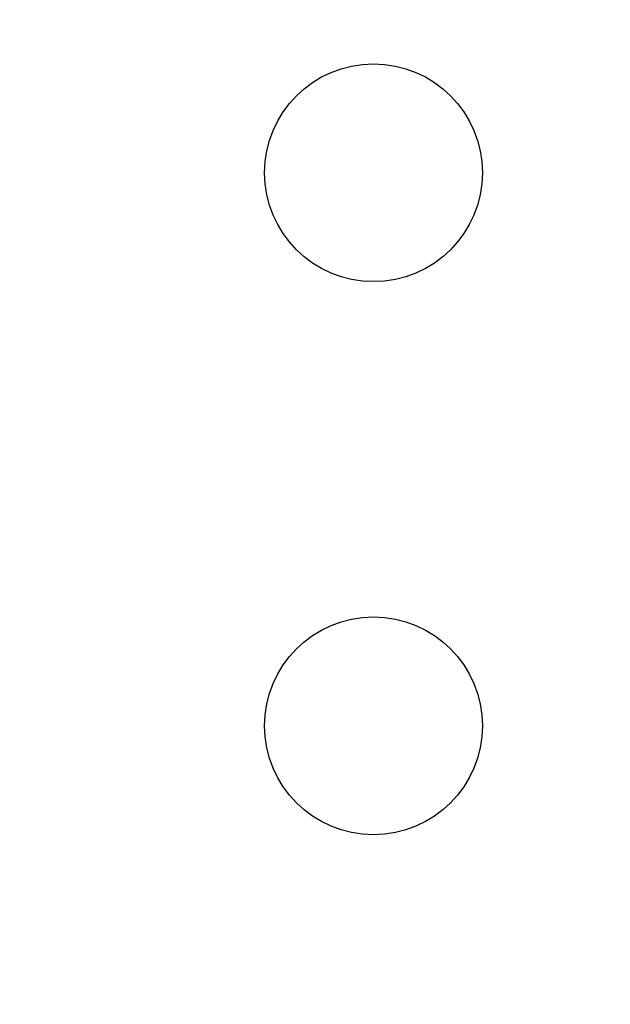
# Model space of a CAD drawing. Header units: millimetres. Extents: x 0 to 297, y 0 to 210.
# Tile 123 of 172: x 205.23 to 207.95, y 94.89 to 99.42. Entities that reach past the tile are written whole.
import ezdxf

# ---------------------------------------------------------------- set-up
doc = ezdxf.new("R2010")
doc.units = ezdxf.units.MM
doc.header["$LTSCALE"] = 16.335
doc.header["$PDMODE"] = 3
doc.header["$PDSIZE"] = 8
doc.layers.get('0').update_dxf_attribs({"linetype": 'CONTINUOUS'})
doc.layers.get('Defpoints').update_dxf_attribs({"linetype": 'CONTINUOUS'})
doc.layers.add('OPEN_CASCADEDXF_CONTINUOUS_LINE', color=7, linetype='CONTINUOUS')
doc.styles.get("Standard").update_dxf_attribs({"font": '仿宋_GB2312.ttf'})
doc.dimstyles.get("Standard").update_dxf_attribs({"dimtxt": 2.5, "dimasz": 3.5, "dimexe": 1.5, "dimexo": 1, "dimtad": 1, "dimdsep": 46, "dimtxsty": 'Standard', "dimblk": '_FILLED', "dimblk1": '_FILLED', "dimblk2": '_FILLED', "dimcen": 0.09, "dimazin": 2, "dimtol": 1, "dimtp": 0.01, "dimtm": 0.01, "dimtfac": 1, "dimtofl": 0, "dimtmove": 0, "dimatfit": 3, "dimldrblk": '_FILLED', "dimfxl": 1, "dimtolj": 1, "dimarcsym": 0})

# ---------------------------------------------------------------- blocks, each defined once
blk = doc.blocks.new('_FILLED')
at = {"color": 0, "linetype": 'ByBlock'}
blk.add_solid([(0, 0), (-1, 0.1714), (-1, -0.1714)], dxfattribs=at)
blk = doc.blocks.new('*D34')
at = {"color": 0, "lineweight": -2, "transparency": 16777216}
for p, q in [((202.7794, 105.9036), (213.6607, 105.9036)), ((212.1607, 104.9036), (212.1607, 100.7566)), ((212.1607, 94.3596), (212.1607, 98.5066)), ((208.0944, 93.3596), (213.6607, 93.3596))]:
    blk.add_line(p, q, dxfattribs=at)
at = {"layer": 'Defpoints', "color": 0, "transparency": 16777216}
for p in [(201.7794, 105.9036), (207.0944, 93.3596), (212.1607, 93.3596)]:
    blk.add_point(p, dxfattribs=at)
at = {"color": 0, "lineweight": -2, "transparency": 16777216}
for p, rotation in [((212.1607, 105.9036), 90), ((212.1607, 93.3596), 270)]:
    blk.add_blockref('_FILLED', p, dxfattribs=dict(at, rotation=rotation))
at = {"color": 0, "transparency": 16777216, "insert": (212.1607, 99.6316), "char_height": 1, "attachment_point": 5}
blk.add_mtext('\\A1;12.54', dxfattribs=at)

msp = doc.modelspace()

# ---------------------------------------------------------------- linework, layer by layer
at = {"layer": 'OPEN_CASCADEDXF_CONTINUOUS_LINE', "color": 7, "linetype": 'Continuous'}
for centre in [(206.8594, 98.7136), (206.8594, 96.1736)]:
    msp.add_circle(centre, 0.5, dxfattribs=at)

# ---------------------------------------------------------------- dimensions: what is measured, and where the dimension line sits
at = {"color": 3}
dim = msp.add_linear_dim(base=(212.1607, 93.3596), p1=(201.7794, 105.9036), p2=(207.0944, 93.3596), angle=90, dimstyle='Standard', override={"dimtxt": 1, "dimasz": 1, "dimtad": 0, "dimtih": 1, "dimtoh": 1, "dimzin": 0, "dimcen": 2.673, "dimadec": 0, "dimazin": 0, "dimtol": 0, "dimtzin": 0}, dxfattribs=at)
dim.commit()
dim.dimension.update_dxf_attribs({"geometry": '*D34', "text_midpoint": (212.1607, 99.6316)})

doc.saveas('drawing.dxf')
